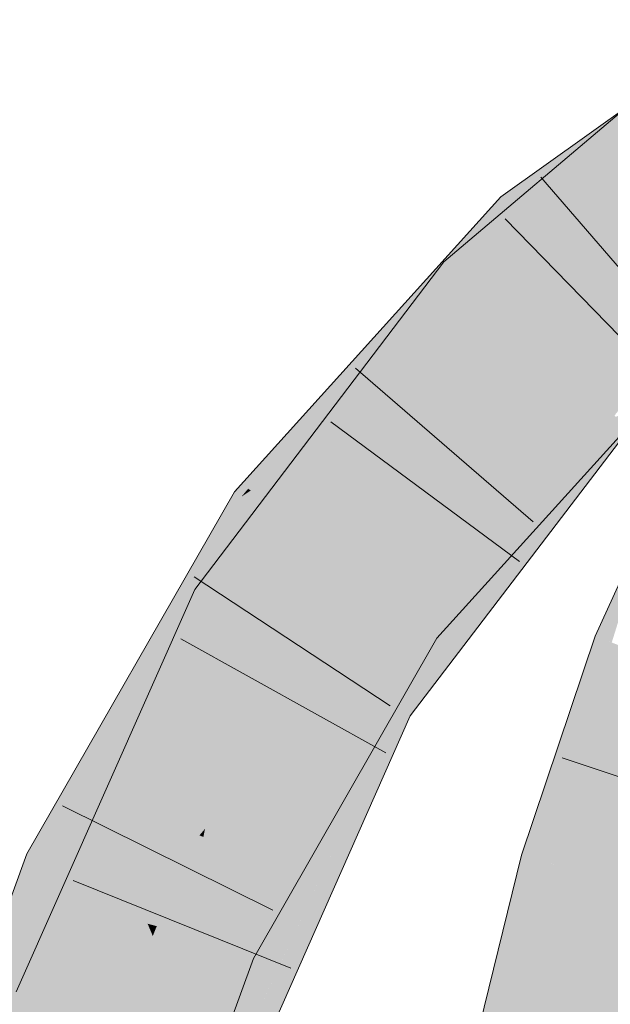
# Model space of a CAD drawing. Extents: x -620 to 300, y 62 to 1112.
# Tile 148 of 236: x 171.907 to 172.498, y 794.575 to 795.56. Entities that reach past the tile are written whole.
import ezdxf

# ---------------------------------------------------------------- set-up
doc = ezdxf.new("R2010")
doc.units = 0
doc.layers.get('0').update_dxf_attribs({"lineweight": 13})
for name, color, linetype, lineweight, true_color in [('E_Leerrohr 25-A06GA2AZ8I', 7, 'Continuous', 9, 0xff8000), ('E_Leerrohr 25-Shading', 7, 'Continuous', 9, 0xff8000), ('E_Leerrohr 32-A06GA2B18I', 7, 'Continuous', 9, 0x00b300), ('E_Leerrohr 32-Shading', 7, 'Continuous', 9, 0x00b300)]:
    doc.layers.add(name, color=color, linetype=linetype, lineweight=lineweight, true_color=true_color)

# ---------------------------------------------------------------- blocks, each defined once
blk = doc.blocks.new('Shading-A06GA1NC8I', base_point=(250.74556, 748.22473))
at = {"layer": 'E_Leerrohr 25-Shading', "color": 34, "true_color": 0xb05800}
for points in [[(172.54254, 795.07397), (172.48338, 794.94348), (172.49985, 794.93701)], [(172.46057, 794.8078), (172.48338, 794.94348), (172.42896, 794.71857), (172.47754, 794.92609)], [(172.45415, 794.74182), (172.49985, 794.93701), (172.46057, 794.8078), (172.49716, 794.93805)], [(172.51747, 794.93011), (172.49985, 794.93701), (172.45415, 794.74182)], [(172.49716, 794.93805), (172.48338, 794.94348), (172.46057, 794.8078)], [(172.47754, 794.92609), (172.40962, 794.72418), (172.42896, 794.71857)], [(172.46057, 794.8078), (172.42896, 794.71857), (172.435, 794.7168)], [(172.44478, 794.71399), (172.46057, 794.8078), (172.435, 794.7168)], [(172.45415, 794.74182), (172.46057, 794.8078), (172.44478, 794.71399)], [(172.40962, 794.72418), (172.34976, 794.48193), (172.38916, 794.48926), (172.38593, 794.4762)], [(172.40962, 794.72418), (172.38916, 794.48926), (172.42896, 794.71857)], [(172.435, 794.7168), (172.39519, 794.52405), (172.41141, 794.57916), (172.38916, 794.48926)], [(172.42896, 794.71857), (172.39519, 794.52405), (172.435, 794.7168)], [(172.435, 794.7168), (172.41141, 794.57916), (172.4398, 794.71539)], [(172.41141, 794.57916), (172.44478, 794.71399), (172.4398, 794.71539)]]:
    blk.add_solid(points, dxfattribs=at)
at = {"layer": 'E_Leerrohr 25-Shading', "color": 30, "true_color": 0xf57b00}
for points in [[(172.44478, 794.71399), (172.52966, 794.68927), (172.51747, 794.93011), (172.59978, 794.89789)], [(172.38593, 794.4762), (172.47322, 794.46246), (172.44478, 794.71399), (172.52966, 794.68927)], [(172.52966, 794.68927), (172.47322, 794.46246), (172.61453, 794.66461), (172.5392, 794.45203)]]:
    blk.add_solid(points, dxfattribs=at)
at = {"layer": 'E_Leerrohr 32-Shading', "color": 96, "true_color": 0x007b00}
for points in [[(172.52193, 795.45978), (172.52795, 795.48383), (172.34924, 795.30212), (172.33159, 795.31799)], [(172.40092, 795.36963), (172.52492, 795.46252), (172.38878, 795.38281), (172.51649, 795.47406)], [(172.5128, 795.42334), (172.52193, 795.45978), (172.3588, 795.29352), (172.34924, 795.30212)], [(172.41356, 795.3559), (172.52608, 795.46338), (172.40092, 795.36963)], [(172.41356, 795.3559), (172.50299, 795.41974), (172.52608, 795.46338), (172.53403, 795.45227)], [(172.34697, 795.32263), (172.38878, 795.38281), (172.33992, 795.32874)], [(172.40092, 795.36963), (172.38878, 795.38281), (172.35684, 795.31384), (172.34697, 795.32263)], [(172.40092, 795.36963), (172.35684, 795.31384), (172.41356, 795.3559), (172.36725, 795.30463)], [(172.30115, 795.28583), (172.13835, 795.08911), (172.34697, 795.32263), (172.22513, 795.14734)], [(172.34697, 795.32263), (172.22513, 795.14734), (172.35684, 795.31384)], [(172.30115, 795.28583), (172.34697, 795.32263), (172.33992, 795.32874)], [(172.26425, 795.16919), (172.33159, 795.31799), (172.09845, 794.98071), (172.31688, 795.29865)], [(172.35684, 795.31384), (172.22513, 795.14734), (172.36725, 795.30463)], [(172.33159, 795.31799), (172.26425, 795.16919), (172.34924, 795.30212)], [(172.26425, 795.16919), (172.3588, 795.29352), (172.34924, 795.30212)], [(172.651, 795.30774), (172.65019, 795.3089), (172.50948, 795.18994), (172.49014, 795.17517)], [(172.31688, 795.29865), (172.08237, 794.99017), (172.09845, 794.98071)], [(172.13571, 795.09082), (172.30115, 795.28583), (172.12892, 795.09515)], [(172.13835, 795.08911), (172.30115, 795.28583), (172.13571, 795.09082)], [(172.50948, 795.18994), (172.49094, 795.1745), (172.63666, 795.28668), (172.49979, 795.1665)], [(172.54198, 795.21619), (172.48763, 795.15558), (172.5446, 795.21332), (172.50342, 795.16528)], [(172.44727, 795.1308), (172.5061, 795.19299), (172.50462, 795.19415)], [(172.50684, 795.19379), (172.44727, 795.1308), (172.51515, 795.18628), (172.48763, 795.15558)], [(172.49014, 795.17517), (172.49094, 795.1745), (172.50948, 795.18994)], [(172.44798, 795.09546), (172.52829, 795.17474), (172.50041, 795.16107)], [(172.44798, 795.09546), (172.47754, 795.10992), (172.52829, 795.17474), (172.53268, 795.17084)], [(172.49014, 795.17517), (172.4711, 795.15027), (172.49094, 795.1745)], [(172.49094, 795.1745), (172.4711, 795.15027), (172.49979, 795.1665), (172.48729, 795.15039)], [(172.26425, 795.16919), (172.09845, 794.98071), (172.11395, 794.97162)], [(172.37022, 795.00995), (172.50342, 795.16528), (172.30696, 794.95422), (172.48763, 795.15558)], [(172.31648, 794.94733), (172.32089, 794.94415), (172.50342, 795.16528), (172.50409, 795.16571)], [(172.50328, 795.16333), (172.49979, 795.1665), (172.49242, 795.15045), (172.48729, 795.15039)], [(172.50374, 795.16296), (172.50328, 795.16333), (172.49451, 795.15045), (172.49242, 795.15045)], [(172.50374, 795.16296), (172.49451, 795.15045), (172.50397, 795.16272), (172.49522, 795.15045)], [(172.45973, 795.12445), (172.48763, 795.15558), (172.30882, 794.97784), (172.44727, 795.1308)], [(172.44467, 795.09381), (172.44798, 795.09546), (172.50018, 795.16095), (172.50041, 795.16107)], [(172.49966, 795.15668), (172.49522, 795.15045), (172.50613, 795.16077), (172.51735, 795.1507)], [(172.15996, 795.0752), (172.22513, 795.14734), (172.13835, 795.08911)], [(172.42809, 795.0741), (172.48729, 795.15039), (172.26646, 794.88226), (172.4711, 795.15027)], [(172.27521, 794.87714), (172.34407, 794.94739), (172.49242, 795.15045), (172.49451, 795.15045)], [(172.27521, 794.87714), (172.49242, 795.15045), (172.42809, 795.0741)], [(172.49451, 795.15045), (172.34407, 794.94739), (172.49522, 795.15045), (172.37447, 794.98114)], [(172.49242, 795.15045), (172.48729, 795.15039), (172.42809, 795.0741)], [(172.44586, 795.07867), (172.49522, 795.15045), (172.44254, 795.0766)], [(172.51735, 795.1507), (172.49522, 795.15045), (172.47754, 795.09863), (172.44586, 795.07867)], [(172.30696, 794.95422), (172.45973, 795.12445), (172.29514, 794.96271), (172.30882, 794.97784)], [(172.47754, 795.10992), (172.44798, 795.09546), (172.33966, 794.9577), (172.3385, 794.95844)], [(172.12888, 795.08276), (172.13571, 795.09082), (172.12212, 795.08765), (172.12892, 795.09515)], [(172.44586, 795.07867), (172.29805, 794.86371), (172.47754, 795.09863)], [(172.35963, 794.99103), (172.33734, 794.95917), (172.44798, 795.09546), (172.3385, 794.95844)], [(172.35963, 794.99103), (172.44798, 795.09546), (172.44467, 795.09381)], [(171.98401, 794.78461), (172.12212, 795.08765), (171.95477, 794.79639)], [(172.12888, 795.08276), (172.12212, 795.08765), (171.98511, 794.78418), (171.98401, 794.78461)], [(172.12888, 795.08276), (172.13835, 795.08911), (172.13571, 795.09082)], [(172.15179, 795.06622), (172.15996, 795.0752), (172.12888, 795.08276), (172.13835, 795.08911)], [(171.96083, 794.73376), (172.15179, 795.06622), (172.12888, 795.08276)], [(172.27521, 794.87714), (172.42809, 795.0741), (172.26646, 794.88226)], [(172.29805, 794.86371), (172.44586, 795.07867), (172.37677, 794.98438), (172.44254, 795.0766)], [(172.37022, 795.00995), (172.30696, 794.95422), (172.30814, 794.95337)], [(172.31648, 794.94733), (172.37022, 795.00995), (172.30814, 794.95337)], [(172.03531, 794.79456), (172.08237, 794.99017), (171.91486, 794.58386), (171.9872, 794.77594)], [(172.08237, 794.99017), (172.03531, 794.79456), (172.09845, 794.98071)], [(172.35963, 794.99103), (172.32089, 794.94415), (172.32158, 794.94366)], [(172.33734, 794.95917), (172.35963, 794.99103), (172.33517, 794.96057)], [(172.03531, 794.79456), (172.11395, 794.97162), (172.09845, 794.98071)], [(172.34407, 794.94739), (172.28693, 794.87024), (172.37447, 794.98114), (172.29291, 794.86676)], [(172.37677, 794.98438), (172.29291, 794.86676), (172.29469, 794.86566)], [(172.29805, 794.86371), (172.37677, 794.98438), (172.29469, 794.86566)], [(172.30696, 794.95422), (172.29514, 794.96271), (172.28108, 794.91174), (172.15414, 794.71692)], [(172.32158, 794.94366), (172.32483, 794.94128), (172.33517, 794.96057), (172.33734, 794.95917)], [(172.33734, 794.95917), (172.32483, 794.94128), (172.3385, 794.95844)], [(172.3385, 794.95844), (172.32483, 794.94128), (172.33966, 794.9577)], [(172.28146, 794.91241), (172.16611, 794.71265), (172.31648, 794.94733), (172.16917, 794.71143)], [(172.20648, 794.75745), (172.31648, 794.94733), (172.17343, 794.70972), (172.16917, 794.71143)], [(172.24358, 794.81104), (172.31648, 794.94733), (172.20653, 794.75751)], [(172.32089, 794.94415), (172.31648, 794.94733), (172.26088, 794.836), (172.24358, 794.81104)], [(172.34407, 794.94739), (172.27521, 794.87714), (172.27884, 794.875)], [(172.28693, 794.87024), (172.34407, 794.94739), (172.27884, 794.875)], [(172.30814, 794.95337), (172.30696, 794.95422), (172.28146, 794.91241)], [(172.28146, 794.91241), (172.31648, 794.94733), (172.30814, 794.95337)], [(172.25581, 794.82092), (172.32483, 794.94128), (172.32158, 794.94366)], [(172.32158, 794.94366), (172.32089, 794.94415), (172.27426, 794.85535), (172.26088, 794.836)], [(172.15414, 794.71692), (172.10786, 794.63623), (172.28108, 794.91174), (172.11192, 794.63434)], [(172.16611, 794.71265), (172.28146, 794.91241), (172.16095, 794.71472)], [(172.26646, 794.88226), (172.16815, 794.66034), (172.27521, 794.87714)], [(172.27884, 794.875), (172.27521, 794.87714), (172.19417, 794.70111), (172.16815, 794.66034)], [(172.28693, 794.87024), (172.27884, 794.875), (172.24548, 794.78143), (172.19417, 794.70111)], [(172.28693, 794.87024), (172.24548, 794.78143), (172.29291, 794.86676), (172.27673, 794.83038)], [(172.29291, 794.86676), (172.27673, 794.83038), (172.29469, 794.86566), (172.28542, 794.84393)], [(172.28542, 794.84393), (172.25792, 794.77954), (172.29805, 794.86371), (172.21866, 794.68445)], [(172.28542, 794.84393), (172.29805, 794.86371), (172.29469, 794.86566)], [(172.26088, 794.836), (172.15239, 794.64056), (172.27426, 794.85535), (172.25581, 794.82092)], [(172.27673, 794.83038), (172.23454, 794.73541), (172.28542, 794.84393), (172.24751, 794.76013)], [(172.28542, 794.84393), (172.24751, 794.76013), (172.25896, 794.78198)], [(172.23454, 794.73541), (172.27673, 794.83038), (172.13918, 794.55353), (172.24548, 794.78143)], [(172.24358, 794.81104), (172.15239, 794.64056), (172.26088, 794.836)], [(172.15239, 794.64056), (172.24358, 794.81104), (172.13026, 794.62585), (172.20653, 794.75751)], [(171.96083, 794.73376), (171.98401, 794.78461), (171.91415, 794.72571), (171.95477, 794.79639)], [(172.03531, 794.79456), (171.91486, 794.58386), (171.93823, 794.57599)], [(171.98401, 794.78461), (171.96083, 794.73376), (171.98511, 794.78418)], [(172.10577, 794.51953), (172.13911, 794.55341), (172.19417, 794.70111), (172.24548, 794.78143)], [(172.24751, 794.76013), (172.18239, 794.60254), (172.25896, 794.78198)], [(172.25792, 794.77954), (172.18239, 794.60254), (172.21866, 794.68445)], [(171.9872, 794.77594), (171.90353, 794.58765), (171.91486, 794.58386)], [(172.24751, 794.76013), (172.13437, 794.50989), (172.18239, 794.60254), (172.14046, 794.50787)], [(172.23454, 794.73541), (172.13437, 794.50989), (172.24751, 794.76013)], [(172.20648, 794.75745), (172.17345, 794.70972), (172.17781, 794.70795)], [(171.96083, 794.73376), (171.91415, 794.72571), (171.9474, 794.71039)], [(172.13437, 794.50989), (172.23454, 794.73541), (172.12094, 794.51447), (172.13918, 794.55353)], [(171.91415, 794.72571), (171.89128, 794.66321), (171.79558, 794.29572), (171.78621, 794.29816)], [(171.91415, 794.72571), (171.79558, 794.29572), (171.9474, 794.71039)], [(172.11192, 794.63434), (172.11899, 794.6311), (172.16095, 794.71472), (172.16611, 794.71265)], [(172.16611, 794.71265), (172.11899, 794.6311), (172.16917, 794.71143)], [(172.16917, 794.71143), (172.11899, 794.6311), (172.17343, 794.70972)], [(172.17345, 794.70972), (172.11899, 794.6311), (172.17781, 794.70795), (172.13026, 794.62585)], [(172.10577, 794.51953), (172.19417, 794.70111), (172.16815, 794.66034)], [(172.15239, 794.64056), (172.13026, 794.62585), (172.14111, 794.62085)], [(172.10786, 794.63623), (172.07774, 794.55408), (172.11192, 794.63434)], [(172.11899, 794.6311), (172.11192, 794.63434), (172.09274, 794.56989), (172.07774, 794.55408)], [(172.13026, 794.62585), (172.11899, 794.6311), (172.1189, 794.59747), (172.09274, 794.56989)], [(172.05339, 794.41693), (172.13098, 794.59326), (172.1189, 794.59747), (172.14111, 794.62085)], [(172.1189, 794.59747), (172.14111, 794.62085), (172.13026, 794.62585)], [(171.9791, 794.24817), (172.1189, 794.59747), (172.0293, 794.422), (172.09274, 794.56989)], [(172.05339, 794.41693), (172.1189, 794.59747), (172.0472, 794.41827)], [(172.05577, 794.41644), (172.10432, 794.52295), (172.05339, 794.41693), (172.13098, 794.59326)], [(172.10878, 794.53278), (172.13098, 794.59326), (172.10439, 794.52313)], [(171.90353, 794.58765), (171.87421, 794.31482), (171.91486, 794.58386)], [(171.87421, 794.31482), (171.93823, 794.57599), (171.91486, 794.58386)]]:
    blk.add_solid(points, dxfattribs=at)
at = {"layer": 'E_Leerrohr 32-Shading', "color": 94, "true_color": 0x00ac00}
for points in [[(172.54736, 795.3631), (172.5128, 795.42334), (172.42447, 795.23438), (172.3588, 795.29352)], [(172.53621, 795.35486), (172.50299, 795.41974), (172.47179, 795.29254), (172.41356, 795.3559)], [(172.55629, 795.34753), (172.54736, 795.3631), (172.4655, 795.27734)], [(172.28053, 795.07758), (172.47179, 795.29254), (172.36725, 795.30463), (172.41356, 795.3559)], [(172.54343, 795.3407), (172.53621, 795.35486), (172.47337, 795.29077), (172.47179, 795.29254)], [(172.42447, 795.23438), (172.55727, 795.34589), (172.4655, 795.27734), (172.55629, 795.34753)], [(172.61293, 795.32373), (172.55727, 795.34589), (172.44997, 795.21136), (172.42447, 795.23438)], [(172.50502, 795.25635), (172.54343, 795.3407), (172.47337, 795.29077)], [(172.6501, 795.30896), (172.61293, 795.32373), (172.47505, 795.18878), (172.44997, 795.21136)], [(172.36725, 795.30463), (172.22513, 795.14734), (172.23904, 795.12982)], [(172.28053, 795.07758), (172.36725, 795.30463), (172.23904, 795.12982)], [(172.49014, 795.17517), (172.65019, 795.3089), (172.47505, 795.18878), (172.6501, 795.30896)], [(172.3588, 795.29352), (172.26425, 795.16919), (172.42447, 795.23438), (172.32314, 795.10138)], [(172.47179, 795.29254), (172.28053, 795.07758), (172.43607, 795.24957)], [(172.47337, 795.29077), (172.47179, 795.29254), (172.43607, 795.24957)], [(172.47737, 795.28644), (172.47337, 795.29077), (172.43764, 795.24817), (172.43607, 795.24957)], [(172.46445, 795.22406), (172.50502, 795.25635), (172.43764, 795.24817), (172.47737, 795.28644)], [(172.50502, 795.25635), (172.46794, 795.22681), (172.53319, 795.22571), (172.49445, 795.203)], [(172.43315, 795.24634), (172.28053, 795.07758), (172.31731, 795.10687)], [(172.46445, 795.22406), (172.43607, 795.24957), (172.31731, 795.10687), (172.43315, 795.24634)], [(172.42447, 795.23438), (172.32314, 795.10138), (172.44997, 795.21136)], [(172.46794, 795.22681), (172.28053, 795.07758), (172.49445, 795.203)], [(172.49445, 795.203), (172.49586, 795.20178), (172.53043, 795.22412)], [(172.49586, 795.20178), (172.50307, 795.1955), (172.53043, 795.22412), (172.53319, 795.22571)], [(172.32314, 795.10138), (172.49014, 795.17517), (172.44997, 795.21136)], [(172.23428, 795.02643), (172.49445, 795.203), (172.28053, 795.07758)], [(172.23428, 795.02643), (172.29536, 794.98718), (172.49445, 795.203), (172.50307, 795.1955)], [(172.29584, 794.98688), (172.50307, 795.1955), (172.29536, 794.98718)], [(172.29584, 794.98688), (172.44727, 795.1308), (172.50307, 795.1955), (172.50462, 795.19415)], [(172.49014, 795.17517), (172.32314, 795.10138), (172.23155, 794.90271), (172.1902, 794.92694)], [(172.49014, 795.17517), (172.23155, 794.90271), (172.4711, 795.15027)], [(172.24498, 795.01953), (172.30545, 795.12177), (172.11395, 794.97162), (172.26425, 795.16919)], [(172.27338, 795.08655), (172.22513, 795.14734), (172.22346, 795.01447), (172.15179, 795.06622)], [(172.23155, 794.90271), (172.26646, 794.88226), (172.4711, 795.15027)], [(172.44727, 795.1308), (172.29539, 794.98645), (172.30882, 794.97784)], [(172.31793, 795.10736), (172.30545, 795.12177), (172.2451, 795.01971)], [(172.1902, 794.92694), (172.32314, 795.10138), (172.2451, 795.01971), (172.31793, 795.10736)], [(172.27338, 795.08655), (172.22346, 795.01447), (172.23428, 795.02643)], [(172.28053, 795.07758), (172.27338, 795.08655), (172.23428, 795.02643)], [(172.15561, 795.06348), (172.15179, 795.06622), (172.00269, 794.6983), (171.96083, 794.73376)], [(172.22346, 795.01447), (172.15561, 795.06348), (172.02911, 794.67584), (172.00269, 794.6983)], [(172.28108, 794.9729), (172.29536, 794.98718), (172.22346, 795.01447), (172.23428, 795.02643)], [(172.22556, 795.01294), (172.22346, 795.01447), (172.09251, 794.75061), (172.02911, 794.67584)], [(172.24498, 795.01953), (172.11395, 794.97162), (172.17531, 794.93567)], [(172.18381, 794.93066), (172.1902, 794.92694), (172.23401, 795.00635), (172.24498, 795.01953)], [(172.28108, 794.9729), (172.22556, 795.01294), (172.09251, 794.75061)], [(172.17531, 794.93567), (172.18381, 794.93066), (172.23401, 795.00635)], [(172.29536, 794.98718), (172.28108, 794.9729), (172.29584, 794.98688)], [(172.29539, 794.98645), (172.28108, 794.9729), (172.30882, 794.97784), (172.29514, 794.96271)], [(172.17531, 794.93567), (172.11395, 794.97162), (172.06746, 794.76984), (172.03531, 794.79456)], [(172.29514, 794.96271), (172.28108, 794.9729), (172.13556, 794.80133)], [(172.29514, 794.96271), (172.09087, 794.74243), (172.15414, 794.71692)], [(172.09087, 794.74243), (172.29514, 794.96271), (172.09251, 794.75061), (172.13556, 794.80133)], [(172.1902, 794.92694), (172.17531, 794.93567), (172.10706, 794.7395), (172.06746, 794.76984)], [(172.1902, 794.92694), (172.10706, 794.7395), (172.23155, 794.90271)], [(172.10706, 794.7395), (172.26646, 794.88226), (172.23155, 794.90271)], [(172.26646, 794.88226), (172.10706, 794.7395), (172.08424, 794.52679), (172.022, 794.54773)], [(172.26646, 794.88226), (172.08424, 794.52679), (172.16815, 794.66034)], [(172.08881, 794.74329), (172.09157, 794.75134), (171.93823, 794.57599), (172.03531, 794.79456)], [(172.10706, 794.7395), (172.09157, 794.75134), (172.022, 794.54773)], [(172.09251, 794.75061), (172.08693, 794.74402), (172.08881, 794.74329)], [(172.09087, 794.74243), (172.09251, 794.75061), (172.08881, 794.74329)], [(172.08881, 794.74329), (171.93823, 794.57599), (171.9944, 794.55707)], [(172.022, 794.54773), (172.08881, 794.74329), (171.9944, 794.55707)], [(172.10786, 794.63623), (172.09087, 794.74243), (172.03886, 794.66809), (172.05173, 794.70026)], [(172.09087, 794.74243), (172.08693, 794.74402), (172.05173, 794.70026), (172.05345, 794.70453)], [(172.09087, 794.74243), (172.10786, 794.63623), (172.15414, 794.71692)], [(171.96083, 794.73376), (171.9474, 794.71039), (172.02911, 794.67584), (172.02763, 794.67328)], [(171.9474, 794.71039), (171.79558, 794.29572), (171.97327, 794.69843), (171.87941, 794.27399)], [(172.05173, 794.70026), (172.02911, 794.67584), (172.03886, 794.66809), (172.02763, 794.67328)], [(172.05345, 794.70453), (172.02911, 794.67584), (172.05173, 794.70026)], [(171.87941, 794.27399), (171.88113, 794.27356), (171.97327, 794.69843), (172.02763, 794.67328)], [(171.88264, 794.27319), (172.02763, 794.67328), (171.88113, 794.27356)], [(171.88264, 794.27319), (171.95303, 794.3866), (172.02763, 794.67328), (172.03506, 794.65564)], [(172.03886, 794.66809), (172.02763, 794.67328), (172.03506, 794.65564)], [(172.10785, 794.63611), (172.10786, 794.63623), (172.03506, 794.65564), (172.03886, 794.66809)], [(172.08424, 794.52679), (172.10577, 794.51953), (172.16815, 794.66034)], [(172.03506, 794.65564), (172.00404, 794.55396), (172.04022, 794.64337)], [(172.0442, 794.6532), (172.03506, 794.65564), (172.04022, 794.64337)], [(172.06935, 794.5741), (172.10785, 794.63611), (172.04022, 794.64337), (172.0442, 794.6532)], [(172.00404, 794.55396), (171.95303, 794.3866), (172.04022, 794.64337), (172.06935, 794.5741)], [(172.06935, 794.5741), (172.07774, 794.55408), (172.10785, 794.63611)], [(172.022, 794.54773), (171.93823, 794.57599), (171.90692, 794.29803), (171.87421, 794.31482)]]:
    blk.add_solid(points, dxfattribs=at)
blk = doc.blocks.new('Referenz-A06GA2B38I')
at = {"layer": 'E_Leerrohr 25-A06GA2AZ8I', "linetype": 'Continuous', "ltscale": 0.13}
for p, q in [((172.48339, 794.94346), (172.57445, 795.14437)), ((172.40962, 794.72418), (172.48339, 794.94346)), ((172.67298, 794.7469), (172.45021, 794.82171)), ((172.34976, 794.48193), (172.40962, 794.72418))]:
    blk.add_line(p, q, dxfattribs=at)
at = {"layer": 'E_Leerrohr 32-A06GA2B18I', "linetype": 'Continuous', "ltscale": 0.13}
for p, q in [((172.38878, 795.38282), (172.63692, 795.56012)), ((172.33159, 795.31801), (172.52795, 795.48383)), ((172.58225, 795.22472), (172.42874, 795.40266)), ((172.12212, 795.08763), (172.38878, 795.38282)), ((172.55703, 795.19265), (172.39311, 795.36104)), ((172.08237, 794.99014), (172.33159, 795.31801)), ((172.42101, 795.05776), (172.24328, 795.2115)), ((172.32482, 794.94131), (172.55796, 795.19877)), ((172.40747, 795.01821), (172.21851, 795.15792)), ((172.29804, 794.86372), (172.51734, 795.15069)), ((171.91416, 794.72572), (172.12212, 795.08763)), ((172.27781, 794.87354), (172.08154, 795.00278)), ((171.90354, 794.58764), (172.08237, 794.99014)), ((172.27371, 794.82655), (172.06825, 794.94062)), ((172.14111, 794.62086), (172.32482, 794.94131)), ((172.14046, 794.50786), (172.29804, 794.86372)), ((172.16051, 794.6692), (171.94992, 794.77348)), ((171.76014, 794.30494), (171.91416, 794.72572)), ((172.1786, 794.61117), (171.96061, 794.69895)), ((172.00214, 794.24218), (172.14111, 794.62086))]:
    blk.add_line(p, q, dxfattribs=at)

msp = doc.modelspace()

# ---------------------------------------------------------------- block references
at = {"color": 8, "lineweight": 25, "ltscale": 0.25, "true_color": 0x808080}
msp.add_blockref('Referenz-A06GA2B38I', (0, 0), dxfattribs=at)
msp.add_blockref('Shading-A06GA1NC8I', (250.74556, 748.22473))

doc.saveas('drawing.dxf')
